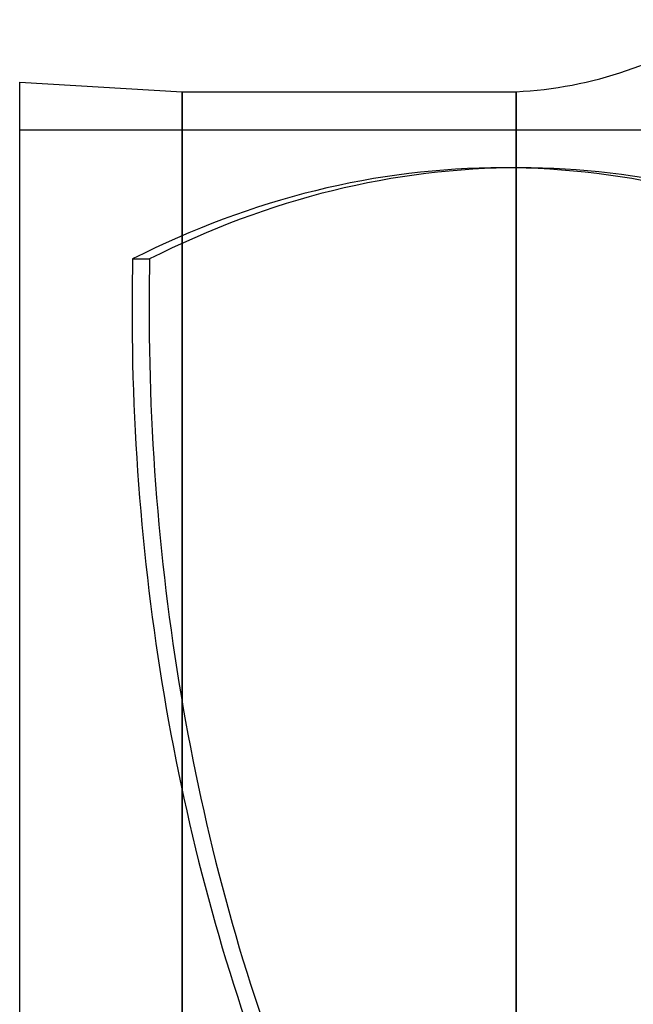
# Model space of a CAD drawing. Header units: millimetres. Extents: x -102 to 110, y -250 to 250.
# Tile 17 of 23: x -90 to -25, y 108 to 212. Entities that reach past the tile are written whole.
import ezdxf

# ---------------------------------------------------------------- set-up
doc = ezdxf.new("R2010")
doc.units = ezdxf.units.MM
doc.layers.add('HIDDEN', color=7, linetype='Continuous')
doc.layers.add('THICK', color=7, linetype='Continuous')

msp = doc.modelspace()

# ---------------------------------------------------------------- linework, layer by layer
at = {"layer": 'HIDDEN'}
for p, q in [((-72.9, 204), (-72.9, -204)), ((-37.8, 204), (-37.8, 0)), ((-90, 200), (0, 200)), ((-37.4, 196), (-39.2, 196)), ((-78.13, 186.41), (-76.34, 186.41))]:
    msp.add_line(p, q, dxfattribs=at)
for centre, major_axis, start_param, end_param in [((-39.2, 0), (0, -196), 3.141593, 3.455752), ((-37.4, 0), (0, 196), 0, 0.314159), ((-39.2, 0), (0, -196), 2.827433, 3.141593), ((-37.4, 0), (0, 196), -0.301431, 0), ((24.66, 181.09), (0, -160), -1.604014, -1.570796), ((26.45, 181.09), (0, 160), 1.537579, 1.570796), ((24.66, 181.09), (0, -160), -1.570796, -1.004743), ((26.45, 181.09), (0, 160), 1.570796, 2.13685)]:
    msp.add_ellipse(centre, major_axis=major_axis, ratio=0.642788, start_param=start_param, end_param=end_param, dxfattribs=at)
at = {"layer": 'THICK'}
for p, q in [((-90, 205), (-72.9, 204)), ((-90, -205), (-90, 205)), ((-72.9, -204), (-72.9, 204)), ((-72.9, 204), (-37.8, 204)), ((-37.8, 0), (-37.8, 204))]:
    msp.add_line(p, q, dxfattribs=at)
msp.add_arc((-39.83, 246.25), 42.3, 272.7466, 304.9416, dxfattribs=at)

doc.saveas('drawing.dxf')
